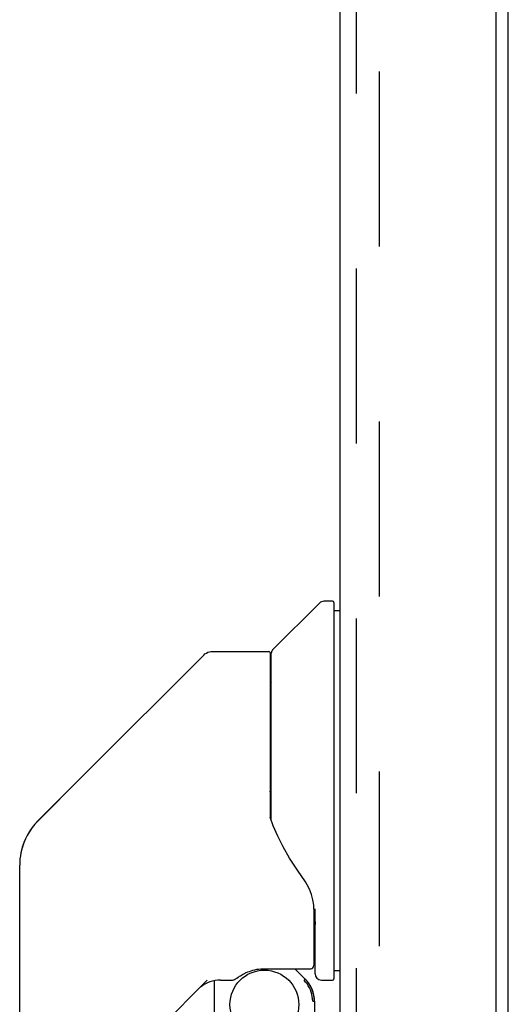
# Model space of a CAD drawing. Header units: inches. Extents: x 0 to 200, y 0 to 129.
# Tile 66 of 118: x 113.57 to 116.64, y 47.1 to 53.29. Entities that reach past the tile are written whole.
import ezdxf

# ---------------------------------------------------------------- set-up
doc = ezdxf.new("R2010")
doc.units = ezdxf.units.IN
doc.header["$LTSCALE"] = 11
doc.header["$MEASUREMENT"] = 0
doc.linetypes.add('HIDDEN', pattern=[0.2, 0.1, -0.1])
doc.layers.get('0').update_dxf_attribs({"linetype": 'CONTINUOUS'})
doc.layers.add('DEFAULT_2', color=8, linetype='HIDDEN')
doc.layers.add('DOOR_ASSEMBLY', color=7, linetype='CONTINUOUS')

msp = doc.modelspace()

# ---------------------------------------------------------------- linework, layer by layer
at = {"color": 3, "linetype": 'Continuous'}
msp.add_line((116.6427, 18.0738), (116.6427, 79.1778), dxfattribs=at)
at = {"layer": 'DEFAULT_2', "color": 8, "linetype": 'HIDDEN'}
msp.add_line((115.8301, 79.3602), (115.8301, 17.8913), dxfattribs=at)
at = {"layer": 'DOOR_ASSEMBLY', "color": 3, "linetype": 'Continuous'}
for p, q in [((116.5637, 79.7518), (116.5637, 17.4998)), ((115.5847, 17.6223), (115.5847, 79.6293))]:
    msp.add_line(p, q, dxfattribs=at)
at = {"layer": 'DOOR_ASSEMBLY', "color": 8, "linetype": 'HIDDEN'}
msp.add_line((115.6887, 17.6223), (115.6887, 79.6293), dxfattribs=at)
at = {"layer": 'DOOR_ASSEMBLY', "color": 7, "linetype": 'Continuous'}
for p, q in [((115.1602, 49.3234), (115.455, 49.6182)), ((115.5374, 49.6297), (115.4829, 49.6297)), ((115.5453, 49.6219), (115.5453, 47.2557)), ((115.5453, 49.5707), (115.5847, 49.5707)), ((113.9896, 48.5543), (114.727, 49.2917)), ((114.7826, 49.3148), (115.1358, 49.3148)), ((115.1437, 49.3069), (115.1437, 48.2629)), ((115.1516, 48.2509), (115.1516, 49.3025)), ((113.9896, 48.5543), (113.6839, 48.2484)), ((113.9896, 48.5543), (113.9895, 48.5543)), ((113.6842, 48.249), (113.9581, 48.5228)), ((115.1634, 48.2182), (115.1441, 48.2715)), ((115.1919, 48.1528), (115.1634, 48.2182)), ((113.617, 48.1592), (113.617, 48.1586)), ((113.584, 48.0784), (113.5765, 48.0477)), ((113.5839, 48.0781), (113.5826, 48.0727)), ((113.5689, 43.8676), (113.5689, 47.9706)), ((115.4193, 47.6941), (115.4184, 47.7179)), ((115.4193, 47.6941), (115.4193, 47.3389)), ((115.4271, 47.6938), (115.4271, 47.6964)), ((115.4272, 47.6911), (115.4271, 47.6938)), ((115.4272, 47.6884), (115.4272, 47.6911)), ((115.4272, 47.2872), (115.4272, 47.6884)), ((115.1044, 47.3192), (115.3996, 47.3192)), ((115.3003, 47.3192), (115.3656, 47.254)), ((115.5453, 47.3069), (115.5847, 47.3069)), ((114.7489, 47.2467), (114.2537, 46.7515)), ((114.7933, 47.2441), (114.7933, 46.9608)), ((114.8316, 47.2478), (114.9076, 47.2478)), ((115.3601, 47.2486), (115.3576, 47.2461)), ((115.4666, 47.2478), (115.5374, 47.2478)), ((115.412, 47.1148), (115.421, 47.1148)), ((115.4233, 47.1148), (115.4233, 46.8771))]:
    msp.add_line(p, q, dxfattribs=at)
for points in [[(114.727, 49.2917), (114.7346, 49.2984), (114.7432, 49.3042), (114.7524, 49.3087), (114.7621, 49.312), (114.7723, 49.3141), (114.7826, 49.3148)], [(115.1437, 48.432), (115.1439, 48.4332), (115.1445, 48.4344), (115.1456, 48.4358), (115.1476, 48.4372), (115.1503, 48.4386), (115.1516, 48.439)], [(113.6839, 48.2484), (113.6629, 48.2256), (113.6374, 48.1922), (113.6155, 48.1562), (113.5976, 48.118), (113.5839, 48.0781)], [(115.3661, 47.8647), (115.3158, 47.9378), (115.2668, 48.0149), (115.226, 48.0858), (115.1919, 48.1528)], [(115.4184, 47.7179), (115.4136, 47.7524), (115.4047, 47.7867), (115.3923, 47.819), (115.3773, 47.8476), (115.3661, 47.8647)], [(115.4193, 47.6494), (115.4197, 47.6482), (115.4209, 47.6444), (115.4219, 47.6407), (115.4228, 47.6372)], [(115.4228, 47.6373), (115.4241, 47.6308), (115.4252, 47.6242), (115.4261, 47.6177), (115.4267, 47.6111), (115.4271, 47.6045), (115.4272, 47.5979)], [(114.9426, 47.2651), (114.9472, 47.2681), (114.9523, 47.2713), (114.9579, 47.2749), (114.964, 47.2786), (114.9708, 47.2825), (114.9781, 47.2865), (114.986, 47.2906), (114.9945, 47.2946), (115.0038, 47.2987), (115.0137, 47.3026), (115.0243, 47.3063), (115.0356, 47.3097), (115.0474, 47.3127), (115.0599, 47.3153), (115.073, 47.3173), (115.0865, 47.3186), (115.1002, 47.3192), (115.1044, 47.3192)], [(114.9086, 47.2479), (114.913, 47.2485), (114.9166, 47.2496), (114.9196, 47.2508), (114.9223, 47.2522), (114.925, 47.2538), (114.928, 47.2555), (114.9311, 47.2575), (114.9346, 47.2598), (114.9426, 47.2651)], [(115.412, 47.1148), (115.4114, 47.1294), (115.4097, 47.1438), (115.4069, 47.1581), (115.4029, 47.1722), (115.3979, 47.1858), (115.3917, 47.1991), (115.3846, 47.2118), (115.3765, 47.2239), (115.3675, 47.2354), (115.3576, 47.2461)], [(115.364, 47.2524), (115.3639, 47.2522), (115.3635, 47.2519), (115.3629, 47.2513), (115.3621, 47.2506), (115.3601, 47.2486)], [(115.364, 47.2524), (115.3744, 47.2411), (115.3838, 47.2291), (115.3923, 47.2164), (115.3998, 47.2031), (115.4062, 47.1892), (115.4115, 47.1749), (115.4156, 47.1602), (115.4186, 47.1452), (115.4204, 47.13), (115.421, 47.1148)]]:
    msp.add_lwpolyline(points, dxfattribs=at)
msp.add_circle((115.1083, 47.0937), 0.2165, dxfattribs=at)
for centre, radius, start, end in [((115.4829, 49.5904), 0.0394, 90, 135), ((115.5374, 49.6219), 0.00787, 0, 90), ((115.1358, 49.3069), 0.00787, 0, 90), ((115.1811, 49.3025), 0.0295, 135, 180), ((115.1634, 49.133), 0.0197, 180, 233.00595), ((113.9626, 47.9706), 0.3937, 135, 167.37683), ((113.9626, 47.9706), 0.3937, 168.7096, 180), ((115.3996, 47.3389), 0.0197, 270, 360), ((114.8316, 47.051), 0.1969, 90, 129.38059), ((115.2264, 47.1148), 0.1969, 0, 45), ((115.4666, 47.2872), 0.0394, 180, 270), ((115.5374, 47.2557), 0.00787, 270, 360)]:
    msp.add_arc(centre, radius, start, end, dxfattribs=at)

doc.saveas('drawing.dxf')
